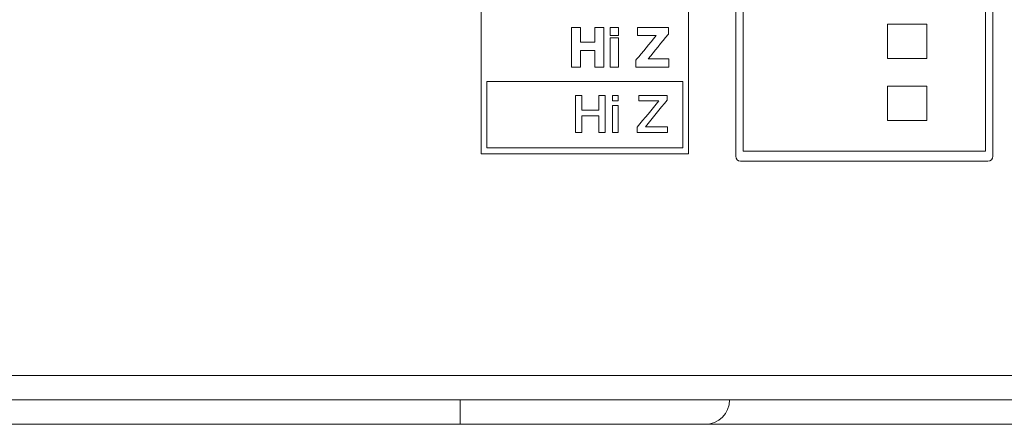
# Model space of a CAD drawing. Header units: millimetres. Extents: x 0 to 2122, y 0 to 1639.
# Tile 47 of 85: x 1671 to 1712, y 827 to 844. Entities that reach past the tile are written whole.
import ezdxf

# ---------------------------------------------------------------- set-up
doc = ezdxf.new("R2010")
doc.units = ezdxf.units.MM
doc.layers.add('1', color=7, linetype='Continuous', true_color=0xffffff)
doc.layers.add('2', color=7, linetype='Continuous', true_color=0xffffff)

msp = doc.modelspace()

# ---------------------------------------------------------------- linework, layer by layer
at = {"layer": '1', "color": 7, "linetype": 'Continuous', "lineweight": 13}
for p, q in [((1700.611, 838.272), (1700.611, 860.372)), ((1711.111, 860.372), (1711.111, 838.272)), ((1700.911, 838.482), (1700.911, 860.162)), ((1710.811, 860.162), (1710.811, 838.482)), ((1706.811, 842.272), (1706.811, 843.672)), ((1706.811, 843.672), (1708.411, 843.672)), ((1708.411, 843.672), (1708.411, 842.272)), ((1708.411, 842.272), (1706.811, 842.272)), ((1706.811, 839.732), (1706.811, 841.132)), ((1706.811, 841.132), (1708.411, 841.132)), ((1708.411, 841.132), (1708.411, 839.732)), ((1708.411, 839.732), (1706.811, 839.732)), ((1710.811, 838.482), (1700.911, 838.482)), ((1710.911, 838.072), (1700.811, 838.072)), ((1891.761, 829.322), (1475.961, 829.322)), ((1475.961, 828.322), (1891.761, 828.322)), ((1689.361, 828.322), (1689.361, 827.322)), ((1689.361, 827.322), (1475.961, 827.322)), ((1699.361, 827.322), (1689.361, 827.322)), ((1716.36, 827.322), (1699.357, 827.322))]:
    msp.add_line(p, q, dxfattribs=at)
at = {"layer": '1', "color": 7, "linetype": 'Continuous', "lineweight": 13, "extrusion": (0, 0, -1)}
for centre, radius, start, end in [((-1700.811, 838.272), 0.2, 270, 0), ((-1710.911, 838.272), 0.2, 180, 270), ((-1699.361, 828.322), 1, 180, 270)]:
    msp.add_arc(centre, radius, start, end, dxfattribs=at)
at = {"layer": '2', "color": 7, "linetype": 'Continuous', "lineweight": 13}
for points in [[(1690.225, 860.277), (1690.225, 852.975), (1690.225, 845.673), (1690.225, 838.37)], [(1698.683, 838.37), (1698.683, 845.673), (1698.683, 852.975), (1698.683, 860.277)], [(1693.905, 841.916), (1693.905, 842.455), (1693.905, 842.994), (1693.905, 843.534)], [(1693.905, 843.534), (1694.028, 843.534), (1694.152, 843.534), (1694.276, 843.534)], [(1694.276, 843.534), (1694.276, 843.333), (1694.276, 843.133), (1694.276, 842.932)], [(1694.857, 842.932), (1694.857, 843.133), (1694.857, 843.333), (1694.857, 843.534)], [(1694.857, 843.534), (1694.981, 843.534), (1695.105, 843.534), (1695.228, 843.534)], [(1695.228, 843.534), (1695.228, 842.994), (1695.228, 842.455), (1695.228, 841.916)], [(1695.484, 843.199), (1695.484, 843.311), (1695.484, 843.422), (1695.484, 843.534)], [(1695.484, 843.534), (1695.599, 843.534), (1695.715, 843.534), (1695.831, 843.534)], [(1695.831, 843.534), (1695.831, 843.422), (1695.831, 843.311), (1695.831, 843.199)], [(1696.607, 843.199), (1696.607, 843.311), (1696.607, 843.422), (1696.607, 843.534)], [(1696.607, 843.534), (1697.026, 843.534), (1697.444, 843.534), (1697.863, 843.534)], [(1697.863, 843.534), (1697.863, 843.442), (1697.863, 843.351), (1697.863, 843.26)], [(1695.831, 843.199), (1695.715, 843.199), (1695.599, 843.199), (1695.484, 843.199)], [(1695.484, 843.117), (1695.599, 843.117), (1695.715, 843.117), (1695.831, 843.117)], [(1695.484, 841.916), (1695.484, 842.316), (1695.484, 842.716), (1695.484, 843.117)], [(1695.831, 843.117), (1695.831, 842.716), (1695.831, 842.316), (1695.831, 841.916)], [(1697.361, 843.199), (1697.11, 843.199), (1696.858, 843.199), (1696.607, 843.199)], [(1697.851, 843.246), (1697.581, 842.914), (1697.31, 842.583), (1697.04, 842.251)], [(1697.863, 843.26), (1697.859, 843.256), (1697.855, 843.251), (1697.851, 843.246)], [(1694.276, 842.932), (1694.47, 842.932), (1694.663, 842.932), (1694.857, 842.932)], [(1694.857, 842.598), (1694.663, 842.598), (1694.47, 842.598), (1694.276, 842.598)], [(1694.276, 842.598), (1694.276, 842.371), (1694.276, 842.144), (1694.276, 841.916)], [(1694.857, 841.916), (1694.857, 842.144), (1694.857, 842.371), (1694.857, 842.598)], [(1696.54, 841.916), (1696.54, 842.012), (1696.54, 842.108), (1696.54, 842.204)], [(1697.04, 842.251), (1697.322, 842.251), (1697.603, 842.251), (1697.884, 842.251)], [(1697.884, 842.251), (1697.884, 842.139), (1697.884, 842.028), (1697.884, 841.916)], [(1694.276, 841.916), (1694.152, 841.916), (1694.028, 841.916), (1693.905, 841.916)], [(1695.228, 841.916), (1695.105, 841.916), (1694.981, 841.916), (1694.857, 841.916)], [(1695.831, 841.916), (1695.715, 841.916), (1695.599, 841.916), (1695.484, 841.916)], [(1697.884, 841.916), (1697.436, 841.916), (1696.988, 841.916), (1696.54, 841.916)], [(1690.457, 838.615), (1690.457, 839.518), (1690.457, 840.42), (1690.457, 841.323)], [(1690.457, 841.323), (1693.122, 841.323), (1695.786, 841.323), (1698.451, 841.323)], [(1698.451, 841.323), (1698.451, 840.42), (1698.451, 839.518), (1698.451, 838.615)], [(1694.072, 840.76), (1694.16, 840.76), (1694.248, 840.76), (1694.336, 840.76)], [(1694.072, 839.248), (1694.072, 839.752), (1694.072, 840.256), (1694.072, 840.76)], [(1694.336, 840.76), (1694.336, 840.559), (1694.336, 840.359), (1694.336, 840.158)], [(1695.024, 840.158), (1695.024, 840.359), (1695.024, 840.559), (1695.024, 840.76)], [(1695.024, 840.76), (1695.112, 840.76), (1695.201, 840.76), (1695.289, 840.76)], [(1695.289, 840.76), (1695.289, 840.256), (1695.289, 839.752), (1695.289, 839.248)], [(1695.579, 840.76), (1695.659, 840.76), (1695.74, 840.76), (1695.82, 840.76)], [(1695.579, 840.531), (1695.579, 840.608), (1695.579, 840.684), (1695.579, 840.76)], [(1695.82, 840.76), (1695.82, 840.684), (1695.82, 840.608), (1695.82, 840.531)], [(1696.66, 840.76), (1697.043, 840.76), (1697.426, 840.76), (1697.809, 840.76)], [(1696.66, 840.531), (1696.66, 840.608), (1696.66, 840.684), (1696.66, 840.76)], [(1697.809, 840.76), (1697.809, 840.693), (1697.809, 840.626), (1697.809, 840.559)], [(1695.82, 840.531), (1695.74, 840.531), (1695.659, 840.531), (1695.579, 840.531)], [(1695.579, 840.343), (1695.659, 840.343), (1695.74, 840.343), (1695.82, 840.343)], [(1695.579, 839.248), (1695.579, 839.613), (1695.579, 839.978), (1695.579, 840.343)], [(1695.82, 840.343), (1695.82, 839.978), (1695.82, 839.613), (1695.82, 839.248)], [(1696.593, 839.464), (1696.886, 839.82), (1697.179, 840.176), (1697.473, 840.531)], [(1697.473, 840.531), (1697.202, 840.531), (1696.931, 840.531), (1696.66, 840.531)], [(1697.809, 840.559), (1697.516, 840.198), (1697.222, 839.837), (1696.929, 839.477)], [(1694.336, 840.158), (1694.566, 840.158), (1694.795, 840.158), (1695.024, 840.158)], [(1695.024, 839.93), (1694.795, 839.93), (1694.566, 839.93), (1694.336, 839.93)], [(1694.336, 839.93), (1694.336, 839.703), (1694.336, 839.475), (1694.336, 839.248)], [(1695.024, 839.248), (1695.024, 839.475), (1695.024, 839.703), (1695.024, 839.93)], [(1696.593, 839.248), (1696.593, 839.32), (1696.593, 839.392), (1696.593, 839.464)], [(1696.929, 839.477), (1697.23, 839.477), (1697.53, 839.477), (1697.831, 839.477)], [(1697.831, 839.477), (1697.831, 839.401), (1697.831, 839.325), (1697.831, 839.248)], [(1694.336, 839.248), (1694.248, 839.248), (1694.16, 839.248), (1694.072, 839.248)], [(1695.289, 839.248), (1695.201, 839.248), (1695.112, 839.248), (1695.024, 839.248)], [(1695.82, 839.248), (1695.74, 839.248), (1695.659, 839.248), (1695.579, 839.248)], [(1697.831, 839.248), (1697.418, 839.248), (1697.005, 839.248), (1696.593, 839.248)], [(1698.451, 838.615), (1695.786, 838.615), (1693.122, 838.615), (1690.457, 838.615)], [(1690.225, 838.37), (1693.044, 838.37), (1695.864, 838.37), (1698.683, 838.37)]]:
    msp.add_open_spline(points, degree=3, dxfattribs=at)
msp.add_open_spline([(1696.54, 842.204), (1696.544, 842.209), (1696.548, 842.214), (1696.823, 842.544), (1697.091, 842.872), (1697.361, 843.199)], degree=3, knots=[0.745131, 0.745131, 0.745131, 0.745131, 0.7475353, 0.7475353, 0.9060217, 0.9060217, 0.9060217, 0.9060217], dxfattribs=at)

doc.saveas('drawing.dxf')
